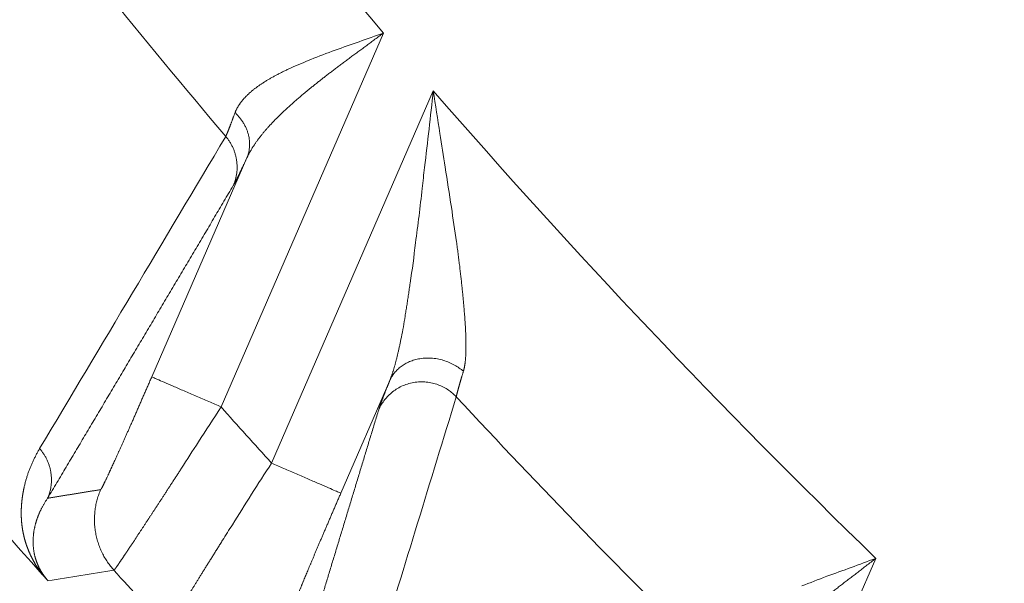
# Model space of a CAD drawing. Header units: millimetres. Extents: x 5437 to 18441, y -4466 to 3128.
# Tile 88 of 256: x 8430 to 8441, y -2835 to -2829. Entities that reach past the tile are written whole.
import ezdxf

# ---------------------------------------------------------------- set-up
doc = ezdxf.new("R2010")
doc.units = ezdxf.units.MM
doc.layers.add('1', color=7, linetype='Continuous', true_color=0xffffff)
doc.dimstyles.get("Standard").update_dxf_attribs({"dimtxt": 0.18, "dimasz": 0.18, "dimexe": 0.18, "dimexo": 0.0625, "dimgap": 0.09, "dimtad": 0, "dimtih": 1, "dimtoh": 1, "dimdec": 4, "dimzin": 0, "dimdsep": 46, "dimtxsty": 'Standard', "dimcen": 0.09, "dimadec": 0, "dimazin": 0, "dimtfac": 1, "dimtdec": 4, "dimtofl": 0, "dimtmove": 0, "dimatfit": 3, "dimfxl": 1, "dimtolj": 1, "dimtzin": 0, "dimarcsym": 0})

# ---------------------------------------------------------------- blocks, each defined once
blk = doc.blocks.new('*D53')
at = {"color": 0, "lineweight": -2, "transparency": 16777216}
for p, q in [((10989.431, -2154.415), (10692.917, -2240.821)), ((11069.431, -2154.415), (10989.431, -2154.415)), ((8443.48, -2896.412), (8443.48, -2896.232)), ((8443.39, -2896.322), (8443.57, -2896.322))]:
    blk.add_line(p, q, dxfattribs=at)
at = {"color": 0, "lineweight": 20, "transparency": 16777216}
blk.add_solid([(10689.187, -2228.02), (10696.648, -2253.622), (10616.112, -2263.203)], dxfattribs=at)
at = {"layer": 'Defpoints', "color": 0, "lineweight": 20, "transparency": 16777216}
for p in [(10616.112, -2263.203), (6270.848, -3529.44)]:
    blk.add_point(p, dxfattribs=at)
at = {"color": 0, "lineweight": 20, "transparency": 16777216, "insert": (11249.521, -2154.415), "char_height": 80, "attachment_point": 5}
blk.add_mtext('\\A1;R2260', dxfattribs=at)
blk = doc.blocks.new('*D54')
at = {"color": 0, "lineweight": -2, "transparency": 16777216}
blk.add_line((7492.685, -2896.322), (7463.516, -2896.322), dxfattribs=at)
at = {"color": 0, "lineweight": -3, "transparency": 16777216}
for start, end in [(14.724706, 87.329624), (101.590205, 175.275294)]:
    blk.add_arc((8434.119, -2896.322), 970.423, start, end, dxfattribs=at)
at = {"color": 0, "lineweight": 20, "transparency": 16777216}
for points in [[(9385.695, -2646.81), (9359.647, -2652.519), (9389.799, -2727.809)], [(7480.316, -2816.939), (7453.672, -2815.84), (7463.696, -2896.322)]]:
    blk.add_solid(points, dxfattribs=at)
at = {"layer": 'Defpoints', "color": 0, "lineweight": 20, "transparency": 16777216}
for p in [(7900.863, -2085.545), (10671.817, -2501.755), (7492.748, -2896.322), (7740.501, -2896.322), (8434.119, -2896.322)]:
    blk.add_point(p, dxfattribs=at)
at = {"color": 0, "lineweight": 20, "transparency": 16777216, "insert": (8359.241, -1928.792), "char_height": 80, "attachment_point": 5}
blk.add_mtext('\\A1;165%%D', dxfattribs=at)

msp = doc.modelspace()

# ---------------------------------------------------------------- linework, layer by layer
at = {"color": 7, "lineweight": 20}
msp.add_arc((8443.47995, -2896.41157), 893, 10.1099821, 350.11198757, dxfattribs=at)
at = {"layer": '1', "color": 0, "lineweight": 20}
for p, q in [((8434.08253, -2829.20173), (8432.36198, -2833.16289)), ((8432.89707, -2833.7575), (8434.60974, -2829.81448)), ((8431.62832, -2832.84422), (8432.63556, -2830.52529)), ((8434.14965, -2832.88149), (8433.63073, -2834.07617)), ((8439.29721, -2834.76659), (8437.64221, -2838.57684))]:
    msp.add_line(p, q, dxfattribs=at)
for centre, radius, start, end in [((8495.27522, -2777.08546), 87.40415, 208.3114965, 223.1817218), ((8495.27522, -2777.08546), 87.90407, 208.3114965, 223.1817235), ((8495.27522, -2777.08546), 80.37817, 215.3236402, 220.4201972), ((8495.27522, -2777.08546), 82.36106, 217.4026414, 220.2468581), ((8495.27522, -2777.08546), 80.37818, 220.9964107, 225.8584863), ((8495.27522, -2777.08546), 86.87162, 218.1169446, 221.7541299), ((8495.27522, -2777.08546), 82.36106, 222.8095073, 225.5323654), ((8495.27516, -2777.08552), 84.27775, 221.7120694, 222.2558993), ((8495.27522, -2777.08546), 86.27754, 222.0681433, 222.6330304)]:
    msp.add_arc(centre, radius, start, end, dxfattribs=at)
for points, degree, knots in [([(8434.08253, -2829.20173), (8434.07495, -2829.20734), (8434.05985, -2829.21853), (8434.03726, -2829.23523), (8434.01482, -2829.2518), (8433.99255, -2829.26823), (8433.97043, -2829.28452), (8433.94848, -2829.30069), (8433.92671, -2829.31672), (8433.9051, -2829.33262), (8433.88367, -2829.3484), (8433.86242, -2829.36405), (8433.84135, -2829.37957), (8433.82047, -2829.39497), (8433.79977, -2829.41024), (8433.77926, -2829.4254), (8433.75894, -2829.44043), (8433.73882, -2829.45534), (8433.71889, -2829.47014), (8433.69916, -2829.48481), (8433.67963, -2829.49937), (8433.6603, -2829.51381), (8433.64117, -2829.52813), (8433.62225, -2829.54234), (8433.60354, -2829.55644), (8433.58503, -2829.57042), (8433.56673, -2829.58428), (8433.54864, -2829.59804), (8433.53076, -2829.61168), (8433.5131, -2829.6252), (8433.49564, -2829.63862), (8433.4784, -2829.65192), (8433.46137, -2829.66512), (8433.44456, -2829.6782), (8433.42796, -2829.69117), (8433.41158, -2829.70403), (8433.39541, -2829.71678), (8433.37946, -2829.72942), (8433.36372, -2829.74194), (8433.3482, -2829.75436), (8433.33289, -2829.76667), (8433.3178, -2829.77886), (8433.30293, -2829.79095), (8433.28827, -2829.80292), (8433.27383, -2829.81478), (8433.2596, -2829.82653), (8433.24558, -2829.83817), (8433.23634, -2829.8459), (8433.23174, -2829.84975)], 3, [0, 0, 0, 0, 0.02588475, 0.05158485, 0.07710032, 0.10243118, 0.12757745, 0.15253916, 0.17731632, 0.20190896, 0.22631711, 0.25054079, 0.27458002, 0.29843483, 0.32210525, 0.3455913, 0.36889301, 0.3920104, 0.41494351, 0.43769237, 0.46025701, 0.48263745, 0.50483372, 0.52684587, 0.54867393, 0.57031792, 0.59177788, 0.61305385, 0.63414587, 0.65505397, 0.6757782, 0.69631859, 0.71667517, 0.73684801, 0.75683713, 0.77664259, 0.79626442, 0.81570268, 0.83495741, 0.85402866, 0.87291649, 0.89162095, 0.91014209, 0.92847996, 0.94663463, 0.96460615, 0.98239459, 1, 1, 1, 1]), ([(8432.72141, -2829.78974), (8432.72507, -2829.78696), (8432.73239, -2829.78138), (8432.74368, -2829.77306), (8432.75524, -2829.76473), (8432.76708, -2829.75641), (8432.7792, -2829.74808), (8432.7916, -2829.73976), (8432.80428, -2829.73143), (8432.81725, -2829.72311), (8432.83049, -2829.71478), (8432.84403, -2829.70645), (8432.85784, -2829.69811), (8432.87194, -2829.68978), (8432.88632, -2829.68144), (8432.90099, -2829.6731), (8432.91594, -2829.66475), (8432.93118, -2829.6564), (8432.9467, -2829.64804), (8432.96251, -2829.63968), (8432.9786, -2829.63132), (8432.99497, -2829.62295), (8433.01163, -2829.61457), (8433.02857, -2829.60619), (8433.0458, -2829.59781), (8433.06331, -2829.58942), (8433.0811, -2829.58102), (8433.09313, -2829.57545), (8433.09917, -2829.57265)], 3, [0, 0, 0, 0, 0.03552412, 0.07126246, 0.1072179, 0.1433933, 0.17979144, 0.21641507, 0.25326687, 0.29034946, 0.32766543, 0.3652173, 0.40300754, 0.44103858, 0.47931279, 0.51783249, 0.55659997, 0.59561744, 0.6348871, 0.67441108, 0.71419147, 0.7542303, 0.7945296, 0.83509131, 0.87591735, 0.9170096, 0.95836988, 1, 1, 1, 1]), ([(8432.51034, -2830.04488), (8432.51158, -2830.04181), (8432.51405, -2830.03566), (8432.51807, -2830.02648), (8432.52233, -2830.01733), (8432.52684, -2830.00821), (8432.53159, -2829.99912), (8432.5366, -2829.99007), (8432.54186, -2829.98105), (8432.54737, -2829.97205), (8432.55312, -2829.96309), (8432.55914, -2829.95416), (8432.5654, -2829.94525), (8432.57191, -2829.93638), (8432.57868, -2829.92753), (8432.5857, -2829.91871), (8432.59297, -2829.90992), (8432.60049, -2829.90116), (8432.60827, -2829.89243), (8432.6163, -2829.88372), (8432.62459, -2829.87504), (8432.63313, -2829.86639), (8432.64192, -2829.85777), (8432.65096, -2829.84917), (8432.66026, -2829.8406), (8432.66982, -2829.83205), (8432.67962, -2829.82354), (8432.68968, -2829.81504), (8432.7, -2829.80658), (8432.71056, -2829.79814), (8432.71779, -2829.79254), (8432.72141, -2829.78974)], 3, [0, 0, 0, 0, 0.03373017, 0.06748162, 0.10125807, 0.13506321, 0.16890074, 0.20277432, 0.23668762, 0.27064428, 0.30464794, 0.33870222, 0.3728107, 0.40697697, 0.44120458, 0.47549708, 0.50985797, 0.54429076, 0.5787989, 0.61338584, 0.648055, 0.68280976, 0.71765349, 0.75258952, 0.78762116, 0.82275168, 0.85798433, 0.89332232, 0.92876884, 0.96432702, 1, 1, 1, 1]), ([(8433.23174, -2829.84975), (8433.2257, -2829.85482), (8433.21366, -2829.86493), (8433.19582, -2829.88006), (8433.17824, -2829.89509), (8433.16093, -2829.91002), (8433.14387, -2829.92486), (8433.12709, -2829.93961), (8433.11056, -2829.95426), (8433.09431, -2829.96881), (8433.07832, -2829.98328), (8433.0626, -2829.99765), (8433.04715, -2830.01192), (8433.03196, -2830.02611), (8433.01705, -2830.0402), (8433.0024, -2830.0542), (8432.98803, -2830.0681), (8432.97392, -2830.08191), (8432.96008, -2830.09563), (8432.94652, -2830.10926), (8432.93322, -2830.1228), (8432.92019, -2830.13624), (8432.90743, -2830.14958), (8432.89493, -2830.16284), (8432.88271, -2830.176), (8432.87075, -2830.18907), (8432.85906, -2830.20204), (8432.84763, -2830.21492), (8432.83647, -2830.22771), (8432.82557, -2830.2404), (8432.81494, -2830.25299), (8432.80457, -2830.26549), (8432.79446, -2830.27789), (8432.78461, -2830.2902), (8432.77502, -2830.30241), (8432.76569, -2830.31452), (8432.75661, -2830.32653), (8432.74779, -2830.33844), (8432.73923, -2830.35026), (8432.73092, -2830.36197), (8432.72286, -2830.37359), (8432.71505, -2830.3851), (8432.70749, -2830.39651), (8432.70017, -2830.40782), (8432.6931, -2830.41903), (8432.68628, -2830.43013), (8432.6797, -2830.44113), (8432.67335, -2830.45202), (8432.66725, -2830.46281), (8432.66138, -2830.47349), (8432.65575, -2830.48406), (8432.65035, -2830.49453), (8432.64519, -2830.50488), (8432.64025, -2830.51513), (8432.63712, -2830.52192), (8432.63556, -2830.52529)], 3, [0, 0, 0, 0, 0.0232494, 0.04632665, 0.06923191, 0.09196532, 0.11452705, 0.13691726, 0.15913612, 0.1811838, 0.20306047, 0.22476632, 0.24630153, 0.26766628, 0.28886077, 0.3098852, 0.33073976, 0.35142467, 0.37194014, 0.39228639, 0.41246363, 0.43247209, 0.45231202, 0.47198365, 0.49148723, 0.51082301, 0.52999125, 0.54899222, 0.56782619, 0.58649344, 0.60499426, 0.62332895, 0.64149782, 0.65950117, 0.67733933, 0.69501262, 0.7125214, 0.729866, 0.74704679, 0.76406414, 0.78091843, 0.79761006, 0.81413942, 0.83050693, 0.84671302, 0.86275813, 0.87864272, 0.89436726, 0.90993222, 0.92533811, 0.94058544, 0.95567473, 0.97060655, 0.98538144, 1, 1, 1, 1]), ([(8432.41167, -2830.29747), (8432.41213, -2830.29654), (8432.41305, -2830.29467), (8432.41453, -2830.29155), (8432.4161, -2830.28819), (8432.41775, -2830.28456), (8432.41948, -2830.28068), (8432.4213, -2830.27655), (8432.4232, -2830.27215), (8432.42518, -2830.2675), (8432.42725, -2830.26259), (8432.4294, -2830.25742), (8432.43164, -2830.25199), (8432.43396, -2830.24631), (8432.43637, -2830.24037), (8432.43886, -2830.23417), (8432.44143, -2830.22771), (8432.44409, -2830.221), (8432.44683, -2830.21403), (8432.44966, -2830.2068), (8432.45257, -2830.19932), (8432.45556, -2830.19157), (8432.45864, -2830.18358), (8432.4618, -2830.17533), (8432.46504, -2830.16682), (8432.46837, -2830.15805), (8432.47178, -2830.14903), (8432.47527, -2830.13976), (8432.47884, -2830.13023), (8432.4825, -2830.12045), (8432.48623, -2830.11042), (8432.49005, -2830.10013), (8432.49395, -2830.08959), (8432.49792, -2830.0788), (8432.50198, -2830.06775), (8432.50611, -2830.05646), (8432.50893, -2830.04875), (8432.51034, -2830.04488)], 3, [0, 0, 0, 0, 0.02776438, 0.05556359, 0.08339881, 0.11127125, 0.13918209, 0.16713252, 0.19512371, 0.22315683, 0.25123306, 0.27935354, 0.30751943, 0.33573188, 0.36399203, 0.39230101, 0.42065995, 0.44906997, 0.47753218, 0.50604768, 0.53461758, 0.56324296, 0.59192491, 0.62066451, 0.64946282, 0.6783209, 0.7072398, 0.73622058, 0.76526426, 0.79437188, 0.82354445, 0.85278299, 0.8820885, 0.91146197, 0.94090439, 0.97041675, 1, 1, 1, 1]), ([(8432.63556, -2830.52529), (8432.6012, -2830.59865), (8432.57104, -2830.66207), (8432.54525, -2830.71518), (8432.51923, -2830.76709), (8432.50095, -2830.80093), (8432.4976, -2830.80699), (8432.49456, -2830.81232), (8432.49183, -2830.81691)], 5, [0, 0, 0, 0, 0, 0, 0.79969563, 0.79969563, 0.79969563, 1, 1, 1, 1, 1, 1]), ([(8434.85578, -2831.41287), (8434.85723, -2831.42353), (8434.86012, -2831.44477), (8434.86435, -2831.47639), (8434.86849, -2831.50766), (8434.87252, -2831.53855), (8434.87646, -2831.56908), (8434.88029, -2831.59925), (8434.88402, -2831.62905), (8434.88765, -2831.65848), (8434.89118, -2831.68754), (8434.89461, -2831.71623), (8434.89793, -2831.74456), (8434.90115, -2831.77252), (8434.90428, -2831.80011), (8434.90629, -2831.81834), (8434.90729, -2831.82741)], 3, [0, 0, 0, 0, 0.07612804, 0.15152788, 0.22620066, 0.30014759, 0.37336991, 0.44586894, 0.51764605, 0.58870266, 0.65904026, 0.72866041, 0.79756473, 0.86575491, 0.93323272, 1, 1, 1, 1]), ([(8434.31158, -2832.20177), (8434.3131, -2832.19254), (8434.31617, -2832.174), (8434.32069, -2832.14597), (8434.32519, -2832.11767), (8434.32966, -2832.08908), (8434.3341, -2832.0602), (8434.33852, -2832.03105), (8434.34292, -2832.00162), (8434.3473, -2831.9719), (8434.35167, -2831.94192), (8434.35603, -2831.91165), (8434.36038, -2831.88112), (8434.36326, -2831.86063), (8434.36471, -2831.85036)], 3, [0, 0, 0, 0, 0.08025413, 0.16106242, 0.24242667, 0.32434862, 0.40682998, 0.48987244, 0.57347764, 0.65764718, 0.74238266, 0.82768562, 0.91355757, 1, 1, 1, 1]), ([(8434.90729, -2831.82741), (8434.9083, -2831.83667), (8434.91031, -2831.85515), (8434.91323, -2831.88267), (8434.91607, -2831.90995), (8434.91882, -2831.93698), (8434.92148, -2831.96376), (8434.92405, -2831.99029), (8434.92654, -2832.01657), (8434.92895, -2832.04259), (8434.93127, -2832.06835), (8434.93352, -2832.09386), (8434.93568, -2832.1191), (8434.93777, -2832.1441), (8434.93911, -2832.16061), (8434.93977, -2832.16884)], 3, [0, 0, 0, 0, 0.07956892, 0.15868655, 0.23735556, 0.31557868, 0.3933587, 0.47069844, 0.54760081, 0.62406876, 0.70010532, 0.77571354, 0.85089659, 0.92565765, 1, 1, 1, 1]), ([(8434.93977, -2832.16884), (8434.94036, -2832.17631), (8434.94154, -2832.19115), (8434.9432, -2832.21316), (8434.94477, -2832.23481), (8434.94624, -2832.2561), (8434.94761, -2832.27702), (8434.94888, -2832.29759), (8434.95006, -2832.3178), (8434.95113, -2832.33765), (8434.95211, -2832.35713), (8434.95298, -2832.37626), (8434.95375, -2832.39503), (8434.95442, -2832.41344), (8434.95499, -2832.43149), (8434.95546, -2832.44919), (8434.95582, -2832.46652), (8434.95607, -2832.4835), (8434.95622, -2832.50012), (8434.95626, -2832.51638), (8434.9562, -2832.53229), (8434.95603, -2832.54784), (8434.95575, -2832.56304), (8434.95536, -2832.57788), (8434.95486, -2832.59236), (8434.95425, -2832.6065), (8434.95352, -2832.62027), (8434.95269, -2832.6337), (8434.95174, -2832.64677), (8434.95068, -2832.65949), (8434.9495, -2832.67186), (8434.9482, -2832.68388), (8434.94679, -2832.69554), (8434.94527, -2832.70686), (8434.94362, -2832.71783), (8434.94185, -2832.72845), (8434.93996, -2832.73872), (8434.93796, -2832.74864), (8434.93583, -2832.75822), (8434.93357, -2832.76744), (8434.9312, -2832.77634), (8434.9295, -2832.78203), (8434.92866, -2832.78486)], 3, [0, 0, 0, 0, 0.03117274, 0.06199764, 0.09247634, 0.12261055, 0.15240204, 0.18185266, 0.21096432, 0.23973903, 0.26817886, 0.29628596, 0.32406259, 0.35151108, 0.37863386, 0.40543346, 0.4319125, 0.45807371, 0.48391994, 0.50945414, 0.53467939, 0.55959889, 0.58421594, 0.60853402, 0.63255672, 0.65628776, 0.67973104, 0.70289058, 0.72577058, 0.74837539, 0.77070954, 0.79277774, 0.81458484, 0.83613592, 0.85743623, 0.87849122, 0.89930653, 0.919888, 0.94024171, 0.96037392, 0.98029111, 1, 1, 1, 1]), ([(8434.14965, -2832.88149), (8434.15097, -2832.87827), (8434.15362, -2832.87177), (8434.15757, -2832.86172), (8434.16151, -2832.85134), (8434.16545, -2832.84062), (8434.1694, -2832.82957), (8434.17334, -2832.81818), (8434.17728, -2832.80645), (8434.18122, -2832.79438), (8434.18516, -2832.78198), (8434.1891, -2832.76924), (8434.19303, -2832.75616), (8434.19697, -2832.74274), (8434.2009, -2832.72899), (8434.20483, -2832.7149), (8434.20876, -2832.70047), (8434.21269, -2832.68571), (8434.21662, -2832.6706), (8434.22055, -2832.65516), (8434.22447, -2832.63939), (8434.2284, -2832.62327), (8434.23233, -2832.60682), (8434.23625, -2832.59003), (8434.24018, -2832.57291), (8434.2441, -2832.55545), (8434.24803, -2832.53765), (8434.25195, -2832.51951), (8434.25588, -2832.50104), (8434.25981, -2832.48223), (8434.26374, -2832.46309), (8434.26768, -2832.44361), (8434.27028, -2832.43047), (8434.27159, -2832.42386)], 3, [0, 0, 0, 0, 0.02575864, 0.05191342, 0.07846942, 0.10543153, 0.13280437, 0.16059241, 0.18879988, 0.21743085, 0.24648919, 0.27597863, 0.30590271, 0.33626484, 0.36706828, 0.39831613, 0.43001139, 0.46215692, 0.49475546, 0.52780965, 0.56132201, 0.59529495, 0.6297308, 0.6646318, 0.70000008, 0.73583771, 0.77214667, 0.80892886, 0.84618611, 0.88392019, 0.92213278, 0.96082553, 1, 1, 1, 1]), ([(8431.08735, -2834.03801), (8431.08842, -2834.03781), (8431.09066, -2834.0349), (8431.09412, -2834.02919), (8431.10813, -2834.00362), (8431.13269, -2833.9535), (8431.15307, -2833.91058), (8431.20355, -2833.80218), (8431.26787, -2833.66059), (8431.30368, -2833.58104), (8431.38636, -2833.3961), (8431.47709, -2833.19059), (8431.5271, -2833.07666), (8431.57775, -2832.96065), (8431.62832, -2832.84422)], 5, [0, 0, 0, 0, 0, 0, 0.13123849, 0.13123849, 0.13123849, 0.39699796, 0.39699796, 0.39699796, 0.67677509, 0.67677509, 0.67677509, 1, 1, 1, 1, 1, 1]), ([(8434.92866, -2832.78486), (8434.92746, -2832.78885), (8434.92507, -2832.79683), (8434.92158, -2832.8085), (8434.91817, -2832.81994), (8434.91484, -2832.83114), (8434.9116, -2832.84209), (8434.90844, -2832.85279), (8434.90537, -2832.86325), (8434.90238, -2832.87345), (8434.89947, -2832.88341), (8434.89665, -2832.89313), (8434.89391, -2832.90259), (8434.89126, -2832.91181), (8434.88869, -2832.92077), (8434.88621, -2832.92949), (8434.88382, -2832.93796), (8434.88151, -2832.94618), (8434.87928, -2832.95415), (8434.87714, -2832.96187), (8434.87509, -2832.96935), (8434.87312, -2832.97657), (8434.87124, -2832.98354), (8434.86944, -2832.99027), (8434.86772, -2832.99674), (8434.86609, -2833.00297), (8434.86455, -2833.00895), (8434.86309, -2833.01467), (8434.86172, -2833.02015), (8434.86043, -2833.02538), (8434.85922, -2833.03036), (8434.85809, -2833.03509), (8434.85706, -2833.03958), (8434.8561, -2833.04381), (8434.85523, -2833.0478), (8434.85443, -2833.05155), (8434.85397, -2833.05385), (8434.85374, -2833.05499)], 3, [0, 0, 0, 0, 0.02969378, 0.0593132, 0.08885898, 0.11833182, 0.14773245, 0.17706159, 0.20631997, 0.23550832, 0.26462741, 0.29367796, 0.32266075, 0.35157654, 0.3804261, 0.4092102, 0.43792964, 0.46658519, 0.49517766, 0.52370786, 0.55217658, 0.58058465, 0.60893288, 0.63722211, 0.66545317, 0.6936269, 0.72174414, 0.74980574, 0.77781257, 0.80576549, 0.83366536, 0.86151306, 0.88930947, 0.91705547, 0.94475196, 0.97239984, 1, 1, 1, 1]), ([(8434.03153, -2833.1927), (8434.0383, -2833.17041), (8434.05022, -2833.13637), (8434.06708, -2833.09112), (8434.09385, -2833.02172), (8434.12766, -2832.93647), (8434.13472, -2832.91875), (8434.14205, -2832.90042), (8434.14965, -2832.88149)], 5, [0, 0, 0, 0, 0, 0, 0.79968802, 0.79968802, 0.79968802, 1, 1, 1, 1, 1, 1]), ([(8430.46739, -2834.93546), (8430.46599, -2834.93359), (8430.46316, -2834.92983), (8430.45902, -2834.92425), (8430.45491, -2834.91865), (8430.45085, -2834.91303), (8430.44682, -2834.90741), (8430.44284, -2834.90178), (8430.43889, -2834.89614), (8430.43499, -2834.89048), (8430.43112, -2834.88481), (8430.4273, -2834.87914), (8430.42351, -2834.87345), (8430.41976, -2834.86775), (8430.41606, -2834.86204), (8430.41239, -2834.85631), (8430.40877, -2834.85058), (8430.40518, -2834.84484), (8430.40163, -2834.83908), (8430.39813, -2834.83332), (8430.39466, -2834.82754), (8430.39123, -2834.82175), (8430.38784, -2834.81595), (8430.3845, -2834.81014), (8430.38119, -2834.80432), (8430.37792, -2834.79849), (8430.37469, -2834.79264), (8430.3715, -2834.78679), (8430.36835, -2834.78092), (8430.36524, -2834.77505), (8430.36217, -2834.76916), (8430.35914, -2834.76326), (8430.35616, -2834.75735), (8430.35321, -2834.75143), (8430.3503, -2834.7455), (8430.34743, -2834.73955), (8430.34459, -2834.7336), (8430.3418, -2834.72764), (8430.33905, -2834.72166), (8430.33634, -2834.71567), (8430.33367, -2834.70968), (8430.33104, -2834.70367), (8430.32845, -2834.69765), (8430.3259, -2834.69162), (8430.32338, -2834.68558), (8430.32091, -2834.67952), (8430.31848, -2834.67346), (8430.31609, -2834.66739), (8430.31373, -2834.6613), (8430.31142, -2834.6552), (8430.30915, -2834.6491), (8430.30691, -2834.64298), (8430.30472, -2834.63685), (8430.30257, -2834.63071), (8430.30045, -2834.62456), (8430.29838, -2834.6184), (8430.29635, -2834.61223), (8430.29435, -2834.60604), (8430.2924, -2834.59985), (8430.29048, -2834.59365), (8430.28861, -2834.58743), (8430.28677, -2834.5812), (8430.28498, -2834.57497), (8430.28322, -2834.56872), (8430.28151, -2834.56246), (8430.27983, -2834.55619), (8430.2782, -2834.54991), (8430.2766, -2834.54362), (8430.27504, -2834.53732), (8430.27353, -2834.53101), (8430.27205, -2834.52468), (8430.27062, -2834.51835), (8430.26922, -2834.51201), (8430.26786, -2834.50565), (8430.26655, -2834.49928), (8430.26527, -2834.49291), (8430.26403, -2834.48652), (8430.26283, -2834.48012), (8430.26168, -2834.47371), (8430.26056, -2834.46729), (8430.25948, -2834.46086), (8430.25844, -2834.45442), (8430.25744, -2834.44797), (8430.25649, -2834.44151), (8430.25557, -2834.43503), (8430.25469, -2834.42855), (8430.25385, -2834.42206), (8430.25305, -2834.41555), (8430.25229, -2834.40904), (8430.25157, -2834.40251), (8430.2509, -2834.39597), (8430.25026, -2834.38943), (8430.24966, -2834.38287), (8430.2491, -2834.3763), (8430.24858, -2834.36972), (8430.2481, -2834.36313), (8430.24766, -2834.35653), (8430.24726, -2834.34992), (8430.2469, -2834.3433), (8430.24658, -2834.33666), (8430.2463, -2834.33002), (8430.24606, -2834.32337), (8430.24586, -2834.3167), (8430.24569, -2834.31003), (8430.24557, -2834.30334), (8430.24549, -2834.29665), (8430.24545, -2834.28994), (8430.24545, -2834.28323), (8430.24549, -2834.2765), (8430.24557, -2834.26976), (8430.24568, -2834.26301), (8430.24584, -2834.25625), (8430.24604, -2834.24948), (8430.24628, -2834.2427), (8430.24656, -2834.23591), (8430.24687, -2834.22911), (8430.24723, -2834.2223), (8430.24763, -2834.21548), (8430.24807, -2834.20865), (8430.24854, -2834.20181), (8430.24906, -2834.19495), (8430.24962, -2834.18809), (8430.25021, -2834.18121), (8430.25085, -2834.17433), (8430.25153, -2834.16743), (8430.25224, -2834.16053), (8430.253, -2834.15361), (8430.25379, -2834.14669), (8430.25463, -2834.13975), (8430.25551, -2834.1328), (8430.25642, -2834.12584), (8430.25738, -2834.11888), (8430.25837, -2834.1119), (8430.25941, -2834.10491), (8430.26048, -2834.09791), (8430.2616, -2834.0909), (8430.26275, -2834.08388), (8430.26395, -2834.07685), (8430.26518, -2834.06981), (8430.26646, -2834.06275), (8430.26777, -2834.05569), (8430.26912, -2834.04862), (8430.27052, -2834.04154), (8430.27195, -2834.03444), (8430.27343, -2834.02734), (8430.27494, -2834.02023), (8430.27649, -2834.0131), (8430.28017, -2833.99661), (8430.28636, -2833.97089), (8430.29566, -2833.9364), (8430.3059, -2833.90213), (8430.31709, -2833.8681), (8430.32922, -2833.83431), (8430.34229, -2833.80075), (8430.35631, -2833.76742), (8430.37126, -2833.73432), (8430.38716, -2833.70146), (8430.404, -2833.66884), (8430.42174, -2833.63641), (8430.43421, -2833.61523), (8430.44049, -2833.60456)], 3, [0, 0, 0, 0, 0.00123086, 0.00248275, 0.0037567, 0.00505366, 0.00637456, 0.00772026, 0.00909158, 0.01048928, 0.01191412, 0.01336676, 0.01484787, 0.01635806, 0.01789791, 0.01946797, 0.02106875, 0.02270073, 0.02436439, 0.02606014, 0.02778841, 0.02954957, 0.031344, 0.03317204, 0.03503401, 0.03693022, 0.03886098, 0.04082655, 0.0428272, 0.04486317, 0.04693471, 0.04904204, 0.05118537, 0.0533649, 0.05558083, 0.05783335, 0.06012262, 0.06244881, 0.06481208, 0.06721259, 0.06965047, 0.07212586, 0.07463891, 0.07718972, 0.07977843, 0.08240514, 0.08506997, 0.08777302, 0.0905144, 0.0932942, 0.09611252, 0.09896943, 0.10186504, 0.10479942, 0.10777264, 0.1107848, 0.11383595, 0.11692617, 0.12005553, 0.1232241, 0.12643192, 0.12967908, 0.13296562, 0.13629159, 0.13965707, 0.14306209, 0.14650671, 0.14999097, 0.15351493, 0.15707863, 0.16068211, 0.16432542, 0.1680086, 0.17173168, 0.17549471, 0.17929773, 0.18314076, 0.18702385, 0.19094703, 0.19491033, 0.19891379, 0.20295743, 0.20704129, 0.2111654, 0.21532978, 0.21953446, 0.22377946, 0.22806483, 0.23239057, 0.23675672, 0.2411633, 0.24561033, 0.25009783, 0.25462583, 0.25919435, 0.26380341, 0.26845303, 0.27314323, 0.27787403, 0.28264545, 0.2874575, 0.29231021, 0.29720359, 0.30213766, 0.30711243, 0.31212793, 0.31718416, 0.32228115, 0.32741891, 0.33259745, 0.33781678, 0.34307693, 0.34837791, 0.35371972, 0.35910238, 0.36452591, 0.36999032, 0.37549561, 0.38104181, 0.38662892, 0.39225696, 0.39792593, 0.40363585, 0.40938672, 0.41517857, 0.42101139, 0.4268852, 0.43280001, 0.43875583, 0.44475267, 0.45079053, 0.45686943, 0.46298937, 0.46915037, 0.47535243, 0.48159556, 0.48787977, 0.49420506, 0.50057146, 0.50697895, 0.51342755, 0.51991727, 0.52644812, 0.5330201, 0.53963322, 0.54628748, 0.5529829, 0.55971947, 0.59301394, 0.62692319, 0.66144808, 0.69658946, 0.73234811, 0.76872476, 0.80572013, 0.84333487, 0.88156964, 0.92042504, 0.95990164, 1, 1, 1, 1]), ([(8432.48217, -2834.41021), (8432.54657, -2834.30536), (8432.61444, -2834.19753), (8432.75387, -2833.97893), (8432.82541, -2833.86817), (8432.89707, -2833.7575)], 3, [0, 0, 0, 0, 0.5, 0.5, 1, 1, 1, 1]), ([(8431.94234, -2833.81292), (8431.93872, -2833.81851), (8431.93151, -2833.82965), (8431.92076, -2833.84625), (8431.9101, -2833.86271), (8431.89952, -2833.87903), (8431.88903, -2833.89522), (8431.87863, -2833.91126), (8431.86831, -2833.92716), (8431.85808, -2833.94292), (8431.84794, -2833.95854), (8431.83788, -2833.97402), (8431.82792, -2833.98936), (8431.81805, -2834.00455), (8431.80827, -2834.0196), (8431.79858, -2834.0345), (8431.78898, -2834.04926), (8431.77947, -2834.06388), (8431.77005, -2834.07834), (8431.76073, -2834.09267), (8431.7515, -2834.10685), (8431.74236, -2834.12088), (8431.73331, -2834.13476), (8431.72436, -2834.1485), (8431.7155, -2834.16209), (8431.70673, -2834.17554), (8431.69805, -2834.18884), (8431.68947, -2834.20199), (8431.68099, -2834.21499), (8431.67259, -2834.22785), (8431.66429, -2834.24055), (8431.65608, -2834.25312), (8431.64796, -2834.26553), (8431.63994, -2834.2778), (8431.63201, -2834.28992), (8431.62417, -2834.30189), (8431.61643, -2834.31372), (8431.60877, -2834.3254), (8431.60121, -2834.33693), (8431.59374, -2834.34832), (8431.58636, -2834.35956), (8431.5815, -2834.36697), (8431.57907, -2834.37066)], 3, [0, 0, 0, 0, 0.02712058, 0.05413188, 0.08103395, 0.10782681, 0.1345105, 0.16108506, 0.18755052, 0.21390692, 0.24015431, 0.26629271, 0.29232217, 0.31824273, 0.34405443, 0.36975732, 0.39535143, 0.42083682, 0.44621352, 0.47148159, 0.49664107, 0.52169201, 0.54663445, 0.57146846, 0.59619407, 0.62081134, 0.64532033, 0.66972108, 0.69401365, 0.71819811, 0.7422745, 0.76624288, 0.79010332, 0.81385587, 0.8375006, 0.86103756, 0.88446683, 0.90778846, 0.93100252, 0.95410909, 0.97710823, 1, 1, 1, 1]), ([(8433.63073, -2834.07617), (8433.58436, -2834.18293), (8433.53826, -2834.28957), (8433.49301, -2834.39478), (8433.40736, -2834.59496), (8433.32965, -2834.77871), (8433.2942, -2834.86313), (8433.21644, -2835.0499), (8433.16042, -2835.18874), (8433.13724, -2835.24839), (8433.12349, -2835.28719), (8433.12235, -2835.29706), (8433.12233, -2835.29752), (8433.12234, -2835.29788), (8433.12239, -2835.29816)], 5, [0, 0, 0, 0, 0, 0, 0.29609737, 0.29609737, 0.29609737, 0.57870446, 0.57870446, 0.57870446, 0.97696058, 0.97696058, 0.97696058, 1, 1, 1, 1, 1, 1]), ([(8430.52535, -2834.12948), (8430.52235, -2834.1339), (8430.51641, -2834.14262), (8430.50784, -2834.15579), (8430.49964, -2834.1688), (8430.49182, -2834.18164), (8430.48436, -2834.19431), (8430.47726, -2834.20679), (8430.47052, -2834.21908), (8430.46411, -2834.23115), (8430.45804, -2834.24301), (8430.45229, -2834.25463), (8430.44685, -2834.26602), (8430.44171, -2834.27717), (8430.43686, -2834.28805), (8430.4323, -2834.29868), (8430.42801, -2834.30904), (8430.42399, -2834.31912), (8430.42021, -2834.32893), (8430.41668, -2834.33844), (8430.41338, -2834.34767), (8430.41031, -2834.3566), (8430.40745, -2834.36522), (8430.4048, -2834.37355), (8430.40234, -2834.38156), (8430.40007, -2834.38927), (8430.39798, -2834.39665), (8430.39667, -2834.40153), (8430.39603, -2834.4039)], 3, [0, 0, 0, 0, 0.05508177, 0.10883467, 0.16125859, 0.21235342, 0.26211902, 0.3105553, 0.35766216, 0.40343949, 0.44788719, 0.49100519, 0.53279339, 0.57325172, 0.6123801, 0.65017846, 0.68664675, 0.72178489, 0.75559285, 0.78807056, 0.819218, 0.84903512, 0.87752189, 0.9046783, 0.93050432, 0.95499994, 0.97816516, 1, 1, 1, 1]), ([(8430.3921, -2834.4194), (8430.39111, -2834.42354), (8430.38917, -2834.43175), (8430.38648, -2834.44427), (8430.38399, -2834.45682), (8430.38173, -2834.46943), (8430.37969, -2834.48209), (8430.37786, -2834.49479), (8430.37627, -2834.50753), (8430.37489, -2834.5203), (8430.37375, -2834.5331), (8430.37284, -2834.54593), (8430.37215, -2834.55876), (8430.37188, -2834.56743), (8430.37175, -2834.57173)], 3, [0, 0, 0, 0, 0.0896202, 0.17809661, 0.26542944, 0.35161889, 0.43666518, 0.52056854, 0.60332919, 0.68494736, 0.76542328, 0.8447572, 0.92294935, 1, 1, 1, 1]), ([(8431.57907, -2834.37066), (8431.57603, -2834.37528), (8431.56996, -2834.38452), (8431.56098, -2834.39817), (8431.55211, -2834.41165), (8431.54336, -2834.42495), (8431.53472, -2834.43807), (8431.52619, -2834.45101), (8431.51778, -2834.46376), (8431.50949, -2834.47634), (8431.50131, -2834.48872), (8431.49326, -2834.50093), (8431.48532, -2834.51295), (8431.4775, -2834.52479), (8431.4698, -2834.53644), (8431.46222, -2834.5479), (8431.45475, -2834.55918), (8431.44741, -2834.57027), (8431.44019, -2834.58118), (8431.4331, -2834.59189), (8431.42612, -2834.60242), (8431.41926, -2834.61276), (8431.41253, -2834.62292), (8431.40592, -2834.63288), (8431.39943, -2834.64266), (8431.39306, -2834.65224), (8431.38682, -2834.66164), (8431.3807, -2834.67085), (8431.3747, -2834.67987), (8431.36882, -2834.6887), (8431.36307, -2834.69734), (8431.35744, -2834.70578), (8431.35193, -2834.71404), (8431.34655, -2834.72211), (8431.34129, -2834.72999), (8431.33615, -2834.73768), (8431.33113, -2834.74518), (8431.32624, -2834.7525), (8431.32147, -2834.75962), (8431.31682, -2834.76655), (8431.31229, -2834.77329), (8431.30788, -2834.77985), (8431.3036, -2834.78621), (8431.29944, -2834.79239), (8431.29539, -2834.79837), (8431.29147, -2834.80417), (8431.28767, -2834.80978), (8431.28399, -2834.81521), (8431.28043, -2834.82044), (8431.27698, -2834.82549), (8431.27366, -2834.83035), (8431.27045, -2834.83503), (8431.26736, -2834.83952), (8431.26439, -2834.84382), (8431.26154, -2834.84794), (8431.2588, -2834.85187), (8431.25618, -2834.85562), (8431.25368, -2834.85918), (8431.25129, -2834.86256), (8431.24901, -2834.86576), (8431.24685, -2834.86877), (8431.2448, -2834.87161), (8431.24286, -2834.87426), (8431.24104, -2834.87673), (8431.23933, -2834.87902), (8431.23773, -2834.88113), (8431.23623, -2834.88306), (8431.23485, -2834.88481), (8431.23358, -2834.88638), (8431.23241, -2834.88778), (8431.23135, -2834.889), (8431.2304, -2834.89004), (8431.22955, -2834.89091), (8431.22881, -2834.8916), (8431.22817, -2834.89212), (8431.22763, -2834.89248), (8431.22736, -2834.89257), (8431.22722, -2834.89261)], 3, [0, 0, 0, 0, 0.01440212, 0.02877345, 0.04311406, 0.05742401, 0.07170338, 0.08595222, 0.10017061, 0.11435862, 0.12851632, 0.14264377, 0.15674106, 0.17080825, 0.18484542, 0.19885264, 0.21282998, 0.22677752, 0.24069534, 0.2545835, 0.26844209, 0.28227119, 0.29607086, 0.3098412, 0.32358228, 0.33729418, 0.35097699, 0.36463077, 0.37825562, 0.39185162, 0.40541885, 0.4189574, 0.43246734, 0.44594877, 0.45940178, 0.47282644, 0.48622285, 0.49959109, 0.51293125, 0.52624343, 0.53952771, 0.55278419, 0.56601295, 0.57921409, 0.5923877, 0.60553387, 0.6186527, 0.63174429, 0.64480872, 0.65784611, 0.67085653, 0.68384009, 0.6967969, 0.70972704, 0.72263062, 0.73550774, 0.7483585, 0.761183, 0.77398135, 0.78675364, 0.79949998, 0.81222049, 0.82491525, 0.83758438, 0.85022798, 0.86284617, 0.87543904, 0.88800672, 0.9005493, 0.9130669, 0.92555963, 0.9380276, 0.95047092, 0.96288971, 0.97528407, 0.98765413, 1, 1, 1, 1]), ([(8430.37211, -2834.61836), (8430.37229, -2834.62223), (8430.37263, -2834.62982), (8430.3734, -2834.64121), (8430.37433, -2834.6523), (8430.37543, -2834.6631), (8430.37668, -2834.67362), (8430.37806, -2834.68385), (8430.37959, -2834.6938), (8430.38123, -2834.70346), (8430.38299, -2834.71284), (8430.38483, -2834.7219), (8430.38621, -2834.72804), (8430.38688, -2834.731)], 3, [0, 0, 0, 0, 0.1146921, 0.22462372, 0.32979573, 0.43020916, 0.52586522, 0.61676534, 0.70291124, 0.78430495, 0.8609489, 0.93284605, 1, 1, 1, 1]), ([(8432.12815, -2834.97513), (8432.13118, -2834.97024), (8432.13726, -2834.96045), (8432.14653, -2834.94552), (8432.15595, -2834.93035), (8432.16554, -2834.91493), (8432.17528, -2834.89926), (8432.18519, -2834.88335), (8432.19526, -2834.86719), (8432.20548, -2834.85078), (8432.21587, -2834.83412), (8432.22642, -2834.81721), (8432.23714, -2834.80006), (8432.24802, -2834.78265), (8432.25906, -2834.765), (8432.27026, -2834.7471), (8432.28162, -2834.72895), (8432.29315, -2834.71055), (8432.30484, -2834.69191), (8432.31669, -2834.67301), (8432.32871, -2834.65387), (8432.34088, -2834.63449), (8432.35322, -2834.61485), (8432.36571, -2834.59499), (8432.37413, -2834.58159), (8432.37835, -2834.57488)], 3, [0, 0, 0, 0, 0.04062411, 0.08150682, 0.12264827, 0.16404859, 0.20570792, 0.2476264, 0.28980414, 0.33224127, 0.37493792, 0.4178942, 0.46111022, 0.5045861, 0.54832194, 0.59231785, 0.63657393, 0.68109028, 0.725867, 0.77090417, 0.81620189, 0.86176026, 0.90757934, 0.95365923, 1, 1, 1, 1]), ([(8430.39084, -2834.74708), (8430.39148, -2834.7495), (8430.39275, -2834.75429), (8430.39479, -2834.76155), (8430.39691, -2834.76878), (8430.39912, -2834.77596), (8430.4014, -2834.78311), (8430.40378, -2834.79021), (8430.40623, -2834.79728), (8430.40877, -2834.8043), (8430.41138, -2834.81128), (8430.41408, -2834.81822), (8430.41685, -2834.82511), (8430.41971, -2834.83196), (8430.42264, -2834.83876), (8430.42565, -2834.84552), (8430.42873, -2834.85223), (8430.4319, -2834.85889), (8430.43513, -2834.8655), (8430.43844, -2834.87207), (8430.44182, -2834.87858), (8430.44528, -2834.88504), (8430.44881, -2834.89145), (8430.45241, -2834.89781), (8430.45607, -2834.90412), (8430.45981, -2834.91038), (8430.46362, -2834.91658), (8430.46749, -2834.92273), (8430.47143, -2834.92882), (8430.47543, -2834.93486), (8430.4795, -2834.94084), (8430.48364, -2834.94677), (8430.48784, -2834.95265), (8430.4921, -2834.95847), (8430.49643, -2834.96423), (8430.50082, -2834.96994), (8430.50527, -2834.9756), (8430.50979, -2834.98121), (8430.51438, -2834.98677), (8430.51903, -2834.99228), (8430.52374, -2834.99774), (8430.52695, -2835.00135), (8430.52853, -2835.00313)], 3, [0, 0, 0, 0, 0.04552941, 0.08995097, 0.13326573, 0.17547481, 0.21657943, 0.25658091, 0.2954807, 0.33328035, 0.36998157, 0.40558622, 0.44009634, 0.47351417, 0.5058422, 0.53708314, 0.56724004, 0.59631626, 0.62431557, 0.65124217, 0.67710082, 0.70189687, 0.7256364, 0.74832634, 0.76997463, 0.79059041, 0.8101843, 0.82876862, 0.84635786, 0.86296911, 0.87862264, 0.89334271, 0.90715849, 0.92010527, 0.93222595, 0.94357278, 0.95420946, 0.96421324, 0.9736769, 0.98270989, 0.99143789, 1, 1, 1, 1]), ([(8439.29721, -2834.76659), (8439.28965, -2834.77245), (8439.27456, -2834.78413), (8439.252, -2834.80155), (8439.22959, -2834.81884), (8439.20733, -2834.83598), (8439.18523, -2834.85299), (8439.16329, -2834.86986), (8439.14151, -2834.88659), (8439.11989, -2834.90319), (8439.09844, -2834.91965), (8439.07717, -2834.93599), (8439.05607, -2834.95219), (8439.03515, -2834.96826), (8439.0144, -2834.98421), (8438.99384, -2835.00003), (8438.97346, -2835.01572), (8438.95327, -2835.03129), (8438.93326, -2835.04673), (8438.91345, -2835.06205), (8438.89383, -2835.07724), (8438.8744, -2835.09231), (8438.85516, -2835.10726), (8438.83613, -2835.12209), (8438.81729, -2835.1368), (8438.79865, -2835.1514), (8438.78021, -2835.16587), (8438.76198, -2835.18022), (8438.74395, -2835.19445), (8438.72612, -2835.20857), (8438.7085, -2835.22257), (8438.69108, -2835.23646), (8438.67387, -2835.25022), (8438.65686, -2835.26387), (8438.64007, -2835.27741), (8438.62348, -2835.29083), (8438.6071, -2835.30413), (8438.59093, -2835.31732), (8438.57497, -2835.33039), (8438.55922, -2835.34334), (8438.54368, -2835.35619), (8438.52835, -2835.36891), (8438.51323, -2835.38152), (8438.49832, -2835.39402), (8438.48362, -2835.4064), (8438.46912, -2835.41866), (8438.45484, -2835.43081), (8438.44541, -2835.43888), (8438.44073, -2835.44289)], 3, [0, 0, 0, 0, 0.02578559, 0.05139088, 0.07681588, 0.10206063, 0.12712514, 0.15200944, 0.17671357, 0.20123754, 0.22558138, 0.24974513, 0.2737288, 0.29753244, 0.32115607, 0.34459972, 0.36786342, 0.39094721, 0.41385112, 0.43657518, 0.45911943, 0.48148391, 0.50366864, 0.52567367, 0.54749904, 0.56914478, 0.59061094, 0.61189755, 0.63300467, 0.65393232, 0.67468056, 0.69524944, 0.71563899, 0.73584928, 0.75588034, 0.77573222, 0.79540499, 0.81489869, 0.83421338, 0.85334912, 0.87230596, 0.89108396, 0.90968319, 0.92810371, 0.94634558, 0.96440887, 0.98229365, 1, 1, 1, 1]), ([(8430.52853, -2835.00314), (8430.5274, -2835.0019), (8430.52513, -2834.99943), (8430.52161, -2834.99559), (8430.51801, -2834.99164), (8430.51433, -2834.9876), (8430.51056, -2834.98345), (8430.5067, -2834.9792), (8430.50276, -2834.97484), (8430.49873, -2834.97039), (8430.49462, -2834.96583), (8430.49042, -2834.96116), (8430.48614, -2834.9564), (8430.48177, -2834.95153), (8430.47731, -2834.94656), (8430.47278, -2834.94149), (8430.46972, -2834.93807), (8430.46818, -2834.93635)], 3, [0, 0, 0, 0, 0.06483338, 0.1293684, 0.19373637, 0.25806963, 0.32250073, 0.38716162, 0.45218286, 0.51769285, 0.58381712, 0.65067778, 0.71839292, 0.78707624, 0.85683672, 0.92777834, 1, 1, 1, 1]), ([(8431.88722, -2835.36793), (8431.88876, -2835.36535), (8431.89187, -2835.36019), (8431.89667, -2835.3522), (8431.9016, -2835.34402), (8431.90666, -2835.33564), (8431.91184, -2835.32706), (8431.91716, -2835.31827), (8431.92261, -2835.30928), (8431.92818, -2835.30008), (8431.93389, -2835.29068), (8431.93973, -2835.28108), (8431.9457, -2835.27128), (8431.9518, -2835.26127), (8431.95803, -2835.25106), (8431.96439, -2835.24064), (8431.97089, -2835.23002), (8431.97751, -2835.2192), (8431.98427, -2835.20817), (8431.99116, -2835.19694), (8431.99817, -2835.18551), (8432.00532, -2835.17387), (8432.01261, -2835.16203), (8432.02002, -2835.14998), (8432.02756, -2835.13774), (8432.03523, -2835.12529), (8432.04304, -2835.11264), (8432.05097, -2835.09979), (8432.05903, -2835.08674), (8432.06722, -2835.07349), (8432.07554, -2835.06003), (8432.08399, -2835.04638), (8432.09257, -2835.03253), (8432.10127, -2835.01848), (8432.1101, -2835.00423), (8432.11906, -2834.98979), (8432.12512, -2834.98002), (8432.12815, -2834.97513)], 3, [0, 0, 0, 0, 0.02727582, 0.05462607, 0.08205094, 0.10955058, 0.13712517, 0.16477489, 0.1924999, 0.22030037, 0.24817646, 0.27612834, 0.30415616, 0.3322601, 0.3604403, 0.38869692, 0.41703012, 0.44544005, 0.47392686, 0.5024907, 0.53113173, 0.55985009, 0.58864592, 0.61751936, 0.64647057, 0.67549968, 0.70460683, 0.73379215, 0.76305579, 0.79239787, 0.82181854, 0.85131792, 0.88089614, 0.91055333, 0.94028962, 0.97010514, 1, 1, 1, 1])]:
    msp.add_open_spline(points, degree=degree, knots=knots, dxfattribs=at)
for points, degree in [([(8433.57096, -2829.38232), (8433.73885, -2829.32488), (8433.91079, -2829.26349), (8434.08253, -2829.20173)], 3), ([(8433.31262, -2829.48099), (8433.39713, -2829.44958), (8433.48346, -2829.41651), (8433.57096, -2829.38232)], 3), ([(8433.09917, -2829.57265), (8433.16856, -2829.54366), (8433.23986, -2829.51299), (8433.31262, -2829.48099)], 3), ([(8434.51748, -2830.62511), (8434.55047, -2830.35587), (8434.58011, -2830.08518), (8434.60974, -2829.81448)], 3), ([(8434.60974, -2829.81448), (8434.63248, -2829.96487), (8434.65571, -2830.11535), (8434.67988, -2830.26552)], 3), ([(8430.44049, -2833.60456), (8431.09623, -2832.50502), (8431.75322, -2831.4028), (8432.41167, -2830.29747)], 3), ([(8434.67988, -2830.26552), (8434.69807, -2830.38459), (8434.71685, -2830.50346), (8434.73647, -2830.62192)], 3), ([(8434.49159, -2830.84873), (8434.50054, -2830.77433), (8434.50915, -2830.69978), (8434.51748, -2830.62511)], 3), ([(8434.73647, -2830.62192), (8434.75718, -2830.76439), (8434.77914, -2830.90624), (8434.80275, -2831.04707)], 3), ([(8432.49183, -2830.81691), (8432.09774, -2831.48126), (8431.70407, -2832.14465), (8431.31079, -2832.80712), (8430.91789, -2833.46871), (8430.52535, -2834.12948)], 5), ([(8434.42129, -2831.42527), (8434.44829, -2831.23464), (8434.47125, -2831.04226), (8434.49159, -2830.84873)], 3), ([(8434.80275, -2831.04707), (8434.81897, -2831.16995), (8434.83655, -2831.29198), (8434.85578, -2831.41287)], 3), ([(8434.36471, -2831.85036), (8434.38681, -2831.71007), (8434.40544, -2831.56827), (8434.42129, -2831.42527)], 3), ([(8434.27159, -2832.42386), (8434.28697, -2832.35072), (8434.30025, -2832.27667), (8434.31158, -2832.20177)], 3), ([(8434.85374, -2833.05499), (8434.57951, -2833.94897), (8434.30706, -2834.83908), (8434.03619, -2835.72573)], 3), ([(8432.36198, -2833.16289), (8432.28161, -2833.28658), (8432.2014, -2833.4104), (8432.12374, -2833.53219)], 3), ([(8433.21961, -2835.86941), (8433.38103, -2835.33628), (8433.54291, -2834.80208), (8433.70528, -2834.26677), (8433.86815, -2833.73033), (8434.03153, -2833.1927)], 5), ([(8432.12374, -2833.53219), (8432.0613, -2833.62738), (8432.00045, -2833.7213), (8431.94234, -2833.81292)], 3), ([(8430.52535, -2834.12948), (8430.6377, -2834.1113), (8430.75008, -2834.09306), (8430.86248, -2834.07477), (8430.97491, -2834.05642), (8431.08735, -2834.03801)], 5), ([(8430.39603, -2834.4039), (8430.39467, -2834.40906), (8430.39336, -2834.41423), (8430.3921, -2834.4194)], 3), ([(8432.37835, -2834.57488), (8432.41178, -2834.52101), (8432.44647, -2834.46605), (8432.48217, -2834.41021)], 3), ([(8430.37175, -2834.57173), (8430.37143, -2834.58734), (8430.37155, -2834.6029), (8430.37211, -2834.61836)], 3), ([(8430.38688, -2834.731), (8430.38815, -2834.73638), (8430.38947, -2834.74174), (8430.39084, -2834.74708)], 3), ([(8438.77746, -2834.95587), (8438.94852, -2834.89573), (8439.123, -2834.83139), (8439.29721, -2834.76659)], 3), ([(8431.22722, -2834.89261), (8430.9942, -2834.92974), (8430.7613, -2834.96658), (8430.52854, -2835.00314)], 3), ([(8438.51292, -2835.05847), (8438.59972, -2835.02586), (8438.68809, -2834.99147), (8438.77746, -2834.95587)], 3)]:
    msp.add_open_spline(points, degree=degree, dxfattribs=at)
for points, weights in [([(8432.63556, -2830.52529), (8432.74432, -2830.26732), (8432.51034, -2830.04488)], [1, 0.835413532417, 1]), ([(8432.49183, -2830.81691), (8432.61404, -2830.53371), (8432.41167, -2830.29747)], [1, 0.848854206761, 1]), ([(8434.14965, -2832.88149), (8434.39785, -2832.32658), (8434.92866, -2832.78486)], [1, 0.572881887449, 1]), ([(8432.36198, -2833.16289), (8431.64091, -2832.84969), (8431.62832, -2832.84422)], [1, 0.713250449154, 1]), ([(8434.03153, -2833.1927), (8434.33291, -2832.50384), (8434.85374, -2833.05499)], [1, 0.549377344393, 1]), ([(8430.52535, -2834.12948), (8430.64954, -2833.84168), (8430.44049, -2833.60456)], [1, 0.845025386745, 1]), ([(8433.63073, -2834.07617), (8433.61815, -2834.0707), (8432.89707, -2833.7575)], [1, 0.713250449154, 1]), ([(8431.22722, -2834.89261), (8430.88232, -2834.51032), (8431.08735, -2834.03801)], [1, 0.840874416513, 1])]:
    msp.add_rational_spline(points, weights, degree=2, dxfattribs=at)

# ---------------------------------------------------------------- dimensions: what is measured, and where the dimension line sits
at = {"color": 0, "lineweight": 20}
dim = msp.add_angular_dim_2l(base=(7900.86303, -2085.54536), line1=((8434.11893, -2896.32157), (10671.81706, -2501.75501)), line2=((7740.5009, -2896.32157), (7492.74781, -2896.32157)), text='165%%D', dimstyle='Standard', override={"dimtxt": 80, "dimasz": 80, "dimlwd": 65533}, dxfattribs=at)
dim.commit()
dim.dimension.update_dxf_attribs({"geometry": '*D54', "text_midpoint": (8359.2409, -1928.79214), "dimtype": 162})
dim = msp.add_diameter_dim_2p(p1=(6270.84796, -3529.44022), p2=(10616.11195, -2263.20291), text='R2260', dimstyle='Standard', override={"dimtxt": 80, "dimasz": 80, "dimdec": 0}, dxfattribs=at)
dim.commit()
dim.dimension.update_dxf_attribs({"geometry": '*D53', "text_midpoint": (11249.52071, -2154.41547), "dimtype": 163})

doc.saveas('drawing.dxf')
